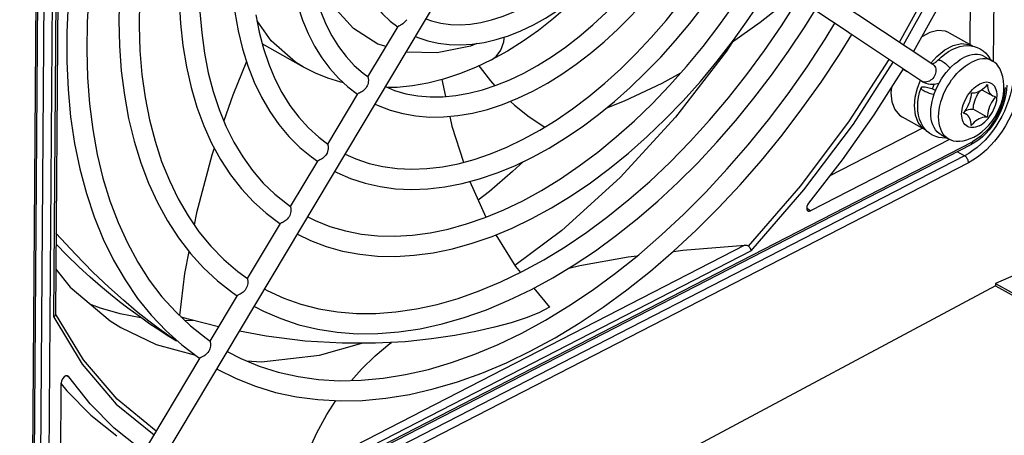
# Model space of a CAD drawing. Extents: x 0 to 420, y 0 to 297.
# Tile 30 of 35: x 374.86 to 392.44, y 77.04 to 84.46. Entities that reach past the tile are written whole.
import ezdxf

# ---------------------------------------------------------------- set-up
doc = ezdxf.new("R2010")
doc.units = 0
doc.header["$LTSCALE"] = 23.1
doc.layers.get('0').update_dxf_attribs({"linetype": 'CONTINUOUS'})

msp = doc.modelspace()

# ---------------------------------------------------------------- linework, layer by layer
at = {"color": 9, "linetype": 'CONTINUOUS'}
for p, q in [((375.22, 74.467), (375.36, 93.204)), ((375.502, 93.202), (375.361, 74.465)), ((375.075, 74.402), (375.214, 92.97)), ((375.469, 79.152), (375.54, 88.591)), ((390.969, 83.365), (390.961, 83.37)), ((390.989, 83.356), (390.969, 83.365)), ((377.891, 75.094), (391.874, 82.286)), ((391.73, 82.034), (391.6, 82.107)), ((391.73, 82.034), (375.931, 73.908)), ((391.799, 81.911), (376, 73.785)), ((388.982, 81.051), (388.912, 81.09)), ((387.808, 80.438), (379.862, 76.351)), ((387.919, 80.337), (379.887, 76.206)), ((375.998, 78.388), (375.5, 79.214)), ((375.709, 78.104), (375.735, 78.089))]:
    msp.add_line(p, q, dxfattribs=at)
at = {"color": 7, "linetype": 'CONTINUOUS'}
for p, q in [((375.105, 74.44), (375.244, 93.008)), ((375.57, 88.613), (375.5, 79.203)), ((384.806, 87.906), (391.161, 83.669)), ((377.175, 76.206), (383.642, 87.037)), ((392.263, 86.546), (392.242, 83.719)), ((391.839, 85.867), (391.825, 84.022)), ((389.056, 84.64), (389.649, 84.245)), ((379.129, 84.278), (379.135, 84.269)), ((379.135, 84.269), (379.132, 84.261)), ((381.078, 83.444), (381.615, 84.343)), ((389.649, 84.245), (389.687, 84.22)), ((391.454, 84.23), (391.871, 83.996)), ((379.93, 83.618), (379.191, 84.031)), ((389.711, 84.204), (390.961, 83.37)), ((391.871, 83.996), (391.88, 83.99)), ((392.092, 83.804), (392.231, 83.726)), ((390.632, 83.581), (390.704, 83.541)), ((382.397, 83.395), (382.463, 83.092)), ((390.961, 83.37), (390.983, 83.356)), ((390.425, 83.259), (390.416, 83.161)), ((391.185, 83.317), (391.152, 83.226)), ((392.039, 83.215), (392.232, 83.107)), ((380.36, 82.243), (380.897, 83.142)), ((391.713, 82.802), (391.756, 82.778)), ((392.136, 82.724), (391.885, 82.864)), ((390.614, 82.728), (391.032, 82.495)), ((390.978, 82.525), (389.322, 81.674)), ((391.064, 82.468), (391.021, 82.513)), ((391.042, 82.491), (391.032, 82.495)), ((391.46, 82.325), (388.982, 81.051)), ((391.312, 82.407), (391.451, 82.33)), ((397.99, 82.28), (392.284, 79.754)), ((377.867, 75.044), (391.85, 82.236)), ((379.694, 81.127), (380.18, 81.941)), ((382.894, 81.576), (383.183, 80.937)), ((378.926, 79.84), (379.514, 80.825)), ((379.502, 80.825), (379.511, 80.82)), ((392.284, 79.714), (374.399, 70.149)), ((384.037, 79.668), (384.321, 79.328)), ((392.284, 79.754), (395.694, 77.849)), ((392.284, 79.754), (392.284, 79.714)), ((392.284, 79.714), (395.693, 77.808)), ((378.26, 78.725), (378.746, 79.538)), ((377.959, 79.093), (377.813, 79.087)), ((377.661, 78.74), (377.659, 78.722)), ((376.866, 76.39), (378.08, 78.423)), ((375.735, 78.089), (375.722, 78.101)), ((378.383, 78.228), (378.387, 78.225)), ((375.577, 74.576), (375.602, 77.976))]:
    msp.add_line(p, q, dxfattribs=at)
for points in [[(381.538, 89.653), (381.407, 89.413), (381.272, 89.141), (381.15, 88.865), (381.04, 88.586), (380.942, 88.306), (380.858, 88.025), (380.788, 87.744), (380.732, 87.466), (380.691, 87.191), (380.664, 86.92), (380.652, 86.655), (380.656, 86.397), (380.674, 86.146), (380.707, 85.905), (380.755, 85.674), (380.818, 85.455), (380.895, 85.249), (380.986, 85.056), (381.09, 84.879), (381.207, 84.716), (381.336, 84.57), (381.476, 84.44), (381.611, 84.338)], [(378.661, 88.386), (378.522, 87.949), (378.401, 87.513), (378.298, 87.079), (378.214, 86.649), (378.148, 86.224), (378.102, 85.807), (378.075, 85.397), (378.067, 84.996), (378.079, 84.607), (378.109, 84.23), (378.159, 83.865), (378.227, 83.515), (378.314, 83.181), (378.419, 82.862), (378.542, 82.561), (378.683, 82.278), (378.841, 82.015), (379.017, 81.771), (379.209, 81.548), (379.417, 81.346), (379.64, 81.168), (379.695, 81.129)], [(377.012, 87.396), (376.896, 86.892), (376.8, 86.392), (376.726, 85.897), (376.672, 85.409), (376.64, 84.928), (376.63, 84.458), (376.641, 83.998), (376.674, 83.551), (376.729, 83.117), (376.805, 82.698), (376.902, 82.296), (377.021, 81.911), (377.16, 81.545), (377.319, 81.198), (377.497, 80.873), (377.694, 80.57), (377.91, 80.289), (378.143, 80.032), (378.392, 79.799), (378.658, 79.591), (378.743, 79.535)], [(384.032, 84.372), (384.247, 84.491), (384.46, 84.626), (384.672, 84.775), (384.88, 84.939), (385.084, 85.116), (385.283, 85.306), (385.477, 85.508), (385.664, 85.721), (385.845, 85.945), (386.017, 86.177), (386.181, 86.419), (386.244, 86.515)], [(392.131, 86.522), (391.728, 85.618), (391.283, 84.728), (390.819, 83.897)], [(383.858, 83.511), (384.107, 83.648), (384.356, 83.803), (384.604, 83.976), (384.849, 84.165), (385.091, 84.371), (385.328, 84.591), (385.561, 84.827), (385.787, 85.076), (386.007, 85.338), (386.218, 85.611), (386.421, 85.895), (386.613, 86.188), (386.648, 86.246)], [(384.023, 83.191), (384.282, 83.333), (384.54, 83.493), (384.796, 83.67), (385.048, 83.863), (385.297, 84.072), (385.54, 84.296), (385.778, 84.533), (386.009, 84.783), (386.233, 85.045), (386.449, 85.319), (386.656, 85.603), (386.854, 85.896), (386.949, 86.045)], [(380.023, 85.628), (380.054, 85.354), (380.1, 85.091), (380.161, 84.842), (380.237, 84.605), (380.328, 84.383), (380.433, 84.175), (380.553, 83.983), (380.686, 83.807), (380.833, 83.649), (380.993, 83.509), (381.079, 83.446)], [(383.85, 82.329), (384.144, 82.491), (384.438, 82.673), (384.731, 82.874), (385.021, 83.094), (385.308, 83.332), (385.59, 83.587), (385.867, 83.859), (386.137, 84.146), (386.4, 84.448), (386.654, 84.764), (386.899, 85.091), (387.133, 85.43), (387.354, 85.775)], [(384.014, 82.009), (384.311, 82.172), (384.607, 82.353), (384.901, 82.553), (385.192, 82.77), (385.478, 83.004), (385.76, 83.254), (386.036, 83.519), (386.306, 83.798), (386.569, 84.091), (386.823, 84.397), (387.069, 84.715), (387.305, 85.043), (387.531, 85.381), (387.654, 85.575)], [(383.841, 81.232), (384.178, 81.417), (384.515, 81.623), (384.85, 81.852), (385.182, 82.101), (385.511, 82.37), (385.835, 82.658), (386.153, 82.964), (386.464, 83.288), (386.766, 83.629), (387.06, 83.984), (387.344, 84.353), (387.617, 84.736), (387.877, 85.129), (388.007, 85.34)], [(384.006, 80.912), (384.356, 81.103), (384.704, 81.317), (385.049, 81.551), (385.391, 81.807), (385.729, 82.082), (386.061, 82.377), (386.386, 82.689), (386.704, 83.018), (387.013, 83.363), (387.313, 83.724), (387.602, 84.098), (387.881, 84.484), (388.147, 84.883), (388.308, 85.139)], [(376.096, 84.93), (376.065, 84.42), (376.056, 83.92), (376.07, 83.433), (376.106, 82.96), (376.165, 82.502), (376.245, 82.06), (376.347, 81.636), (376.471, 81.23), (376.616, 80.844), (376.782, 80.479), (376.968, 80.136), (377.174, 79.815), (377.4, 79.518), (377.645, 79.245), (377.908, 78.998), (378.189, 78.777), (378.261, 78.726)], [(384.954, 85.003), (384.909, 84.956), (384.654, 84.713), (384.391, 84.485), (384.122, 84.274), (383.848, 84.08), (383.568, 83.904), (383.283, 83.746)], [(375.723, 84.764), (375.699, 84.237), (375.699, 83.721), (375.723, 83.218), (375.77, 82.729), (375.841, 82.255), (375.935, 81.799), (376.052, 81.36), (376.191, 80.942), (376.353, 80.544), (376.537, 80.169), (376.741, 79.816), (376.966, 79.488), (377.21, 79.185), (377.473, 78.907)], [(376.996, 84.808), (376.991, 84.356), (377.006, 83.915), (377.043, 83.488), (377.1, 83.075), (377.178, 82.678), (377.276, 82.297), (377.394, 81.934), (377.532, 81.59), (377.689, 81.265), (377.865, 80.961), (378.06, 80.679), (378.273, 80.419), (378.504, 80.183), (378.752, 79.97), (378.927, 79.842)], [(377.71, 84.804), (377.732, 84.396), (377.774, 84.001), (377.837, 83.62), (377.92, 83.254), (378.023, 82.904), (378.146, 82.572), (378.287, 82.259), (378.448, 81.965), (378.626, 81.693), (378.821, 81.442), (379.032, 81.213), (379.26, 81.007), (379.502, 80.825)], [(383.832, 79.966), (384.216, 80.176), (384.601, 80.411), (384.983, 80.669), (385.362, 80.95), (385.738, 81.253), (386.108, 81.578), (386.472, 81.923), (386.828, 82.287), (387.176, 82.67), (387.514, 83.069), (387.842, 83.485), (388.157, 83.914), (388.46, 84.357), (388.75, 84.812), (388.763, 84.835)], [(388.676, 84.893), (388.518, 84.758), (388.08, 84.415), (387.568, 84.053)], [(378.704, 84.601), (378.762, 84.267), (378.839, 83.946), (378.934, 83.64), (379.047, 83.351), (379.177, 83.079), (379.324, 82.826), (379.488, 82.592), (379.666, 82.378), (379.859, 82.185), (380.067, 82.013), (380.178, 81.937)], [(379.824, 84.711), (379.909, 84.456), (380.008, 84.216), (380.123, 83.992), (380.252, 83.784), (380.396, 83.594), (380.552, 83.421), (380.721, 83.266), (380.893, 83.137)], [(382.114, 84.478), (382.215, 84.442), (382.379, 84.402), (382.55, 84.379), (382.727, 84.374), (382.908, 84.386), (383.094, 84.415), (383.283, 84.46), (383.476, 84.521), (383.67, 84.599), (383.867, 84.693)], [(383.997, 79.646), (384.379, 79.855), (384.761, 80.086), (385.14, 80.339), (385.515, 80.614), (385.887, 80.909), (386.253, 81.224), (386.612, 81.558), (386.965, 81.909), (387.309, 82.278), (387.645, 82.663), (387.97, 83.062), (388.284, 83.475), (388.587, 83.902), (388.878, 84.339), (389.063, 84.636)], [(379.076, 84.55), (379.136, 84.242), (379.212, 83.949), (379.306, 83.671), (379.416, 83.409), (379.542, 83.163), (379.684, 82.935), (379.841, 82.726), (380.014, 82.535), (380.201, 82.365), (380.362, 82.244)], [(381.77, 84.465), (381.756, 84.443), (381.739, 84.424), (381.72, 84.406), (381.702, 84.392), (381.683, 84.38), (381.666, 84.37), (381.651, 84.362)], [(383.824, 78.869), (384.245, 79.099), (384.666, 79.354), (385.085, 79.635), (385.5, 79.94), (385.912, 80.268), (386.318, 80.62), (386.718, 80.992), (387.111, 81.386), (387.494, 81.799), (387.868, 82.23), (388.23, 82.679), (388.581, 83.143), (388.918, 83.622), (389.241, 84.115), (389.416, 84.4)], [(381.651, 84.362), (381.628, 84.352), (381.62, 84.348), (381.615, 84.344), (381.615, 84.343)], [(382.148, 84.086), (382.334, 84.044), (382.529, 84.02), (382.731, 84.014), (382.939, 84.027), (383.152, 84.059), (383.369, 84.11), (383.589, 84.179), (383.81, 84.267), (384.032, 84.372)], [(389.687, 84.22), (389.699, 84.212), (389.708, 84.205), (389.711, 84.203)], [(391.454, 84.23), (391.387, 84.257), (391.255, 84.27), (391.11, 84.237), (390.966, 84.161)], [(381.927, 84.165), (381.969, 84.146), (382.147, 84.086)], [(387.588, 84.067), (387.481, 83.904), (386.566, 82.721), (385.58, 81.647), (384.541, 80.701), (383.701, 80.074)], [(383.988, 78.549), (384.42, 78.784), (384.85, 79.045), (385.277, 79.331), (385.701, 79.64), (386.12, 79.973), (386.533, 80.329), (386.939, 80.705), (387.337, 81.102), (387.726, 81.518), (388.104, 81.952), (388.472, 82.403), (388.827, 82.87), (389.169, 83.351), (389.497, 83.845), (389.718, 84.199)], [(391.13, 83.69), (391.233, 83.807), (391.379, 83.925), (391.528, 84.003), (391.673, 84.037), (391.805, 84.024), (391.871, 83.996)], [(391.231, 83.721), (391.311, 83.797), (391.375, 83.849), (391.442, 83.895), (391.51, 83.933), (391.579, 83.963), (391.647, 83.984), (391.713, 83.996), (391.779, 84.001), (391.841, 83.998)], [(391.841, 83.998), (391.9, 83.987), (391.956, 83.968), (392.006, 83.944)], [(392.006, 83.944), (392.059, 83.91), (392.104, 83.87), (392.144, 83.824), (392.18, 83.769), (392.19, 83.749)], [(378.91, 83.719), (378.663, 83.119), (378.503, 82.657)], [(383.283, 83.746), (382.998, 83.61), (382.713, 83.496), (382.429, 83.403), (382.148, 83.332), (381.871, 83.283), (381.6, 83.256), (381.433, 83.252)], [(391.312, 82.407), (391.274, 82.432), (391.241, 82.463), (391.211, 82.499), (391.186, 82.54), (391.164, 82.586), (391.148, 82.637), (391.136, 82.691), (391.13, 82.749), (391.128, 82.81), (391.13, 82.874), (391.138, 82.939), (391.151, 83.006), (391.168, 83.074), (391.19, 83.142), (391.216, 83.21), (391.247, 83.277), (391.281, 83.342), (391.319, 83.406), (391.36, 83.466), (391.404, 83.524), (391.451, 83.578), (391.499, 83.628), (391.55, 83.674), (391.601, 83.715), (391.654, 83.751), (391.707, 83.781)], [(391.153, 83.675), (391.159, 83.676), (391.169, 83.68)], [(391.169, 83.68), (391.182, 83.686), (391.197, 83.694), (391.213, 83.706), (391.231, 83.721)], [(391.451, 82.33), (391.413, 82.355), (391.38, 82.385), (391.35, 82.421), (391.325, 82.462), (391.304, 82.508), (391.287, 82.559), (391.276, 82.613), (391.269, 82.671), (391.267, 82.732), (391.27, 82.796), (391.277, 82.861), (391.29, 82.928), (391.307, 82.996), (391.329, 83.064), (391.355, 83.132), (391.386, 83.199), (391.42, 83.264), (391.458, 83.328), (391.499, 83.389), (391.543, 83.446), (391.59, 83.501), (391.638, 83.551), (391.689, 83.596), (391.741, 83.637), (391.793, 83.673), (391.846, 83.703)], [(392.092, 83.804), (392.052, 83.823), (392.009, 83.835), (391.963, 83.842), (391.914, 83.842), (391.864, 83.836), (391.813, 83.824), (391.76, 83.805), (391.707, 83.781)], [(392.231, 83.726), (392.191, 83.745), (392.148, 83.757), (392.102, 83.764), (392.054, 83.764), (392.003, 83.758), (391.952, 83.746), (391.899, 83.727), (391.846, 83.703)], [(392.365, 83.58), (392.358, 83.593), (392.332, 83.635), (392.303, 83.671), (392.269, 83.701), (392.231, 83.726)], [(380.641, 83.34), (380.593, 83.35), (380.363, 83.421), (380.142, 83.511), (379.93, 83.618)], [(381.392, 83.269), (381.553, 83.203), (381.756, 83.143), (381.968, 83.104), (382.187, 83.086), (382.413, 83.088), (382.644, 83.109), (382.88, 83.151), (383.12, 83.212), (383.364, 83.293), (383.61, 83.392), (383.858, 83.511)], [(383.06, 83.64), (383.079, 83.61), (383.265, 83.37), (383.342, 83.285)], [(386.659, 83.508), (386.326, 83.326), (385.654, 83.012), (385.335, 82.887)], [(390.635, 83.588), (390.112, 82.768), (389.544, 81.961), (388.946, 81.188)], [(391.895, 82.369), (391.967, 82.41), (392.037, 82.461), (392.103, 82.519), (392.164, 82.583), (392.22, 82.652), (392.269, 82.724), (392.313, 82.8), (392.35, 82.879), (392.381, 82.96), (392.405, 83.042), (392.422, 83.126), (392.432, 83.21), (392.433, 83.292), (392.427, 83.37), (392.413, 83.446), (392.392, 83.514), (392.365, 83.58)], [(381.078, 83.439), (381.08, 83.432), (381.082, 83.423), (381.083, 83.41), (381.085, 83.395), (381.085, 83.377), (381.084, 83.356), (381.08, 83.333), (381.074, 83.31), (381.064, 83.286), (381.052, 83.263)], [(381.078, 83.444), (381.078, 83.444), (381.078, 83.439)], [(390.834, 82.928), (390.848, 83.082), (390.887, 83.243), (390.942, 83.383)], [(390.983, 83.356), (390.998, 83.349), (391.037, 83.332), (391.079, 83.321), (391.124, 83.315), (391.17, 83.315), (391.219, 83.321), (391.268, 83.333), (391.278, 83.337)], [(381.052, 83.263), (381.038, 83.241), (381.021, 83.222), (381.003, 83.204), (380.984, 83.19), (380.966, 83.178), (380.949, 83.168), (380.933, 83.161), (380.921, 83.155), (380.91, 83.15), (380.902, 83.146), (380.898, 83.143), (380.897, 83.142)], [(381.207, 82.958), (381.259, 82.932), (381.474, 82.849), (381.698, 82.787), (381.932, 82.746), (382.175, 82.726), (382.425, 82.728), (382.682, 82.751), (382.944, 82.796), (383.21, 82.863), (383.48, 82.952), (383.751, 83.061), (384.023, 83.191)], [(390.416, 83.161), (390.433, 82.996), (390.485, 82.859), (390.57, 82.759), (390.614, 82.728)], [(391.021, 82.513), (390.984, 82.565), (390.952, 82.623), (390.927, 82.688), (390.908, 82.76), (390.897, 82.835), (390.894, 82.916), (390.898, 82.998), (390.909, 83.081), (390.928, 83.166), (390.952, 83.248)], [(391.213, 83.201), (391.197, 83.208), (391.173, 83.218), (391.149, 83.227), (391.123, 83.236), (391.098, 83.243), (391.073, 83.25), (391.049, 83.255), (391.027, 83.258), (391.007, 83.261), (390.989, 83.261), (390.975, 83.26), (390.963, 83.258), (390.956, 83.254), (390.952, 83.248)], [(390.952, 83.248), (390.952, 83.242), (390.956, 83.234), (390.963, 83.225), (390.974, 83.215), (390.989, 83.205), (391.006, 83.195)], [(391.006, 83.195), (391.026, 83.184), (391.048, 83.174), (391.072, 83.164), (391.097, 83.155), (391.122, 83.146), (391.148, 83.139), (391.173, 83.132), (391.186, 83.13)], [(391.707, 82.795), (391.732, 82.827), (391.756, 82.861), (391.777, 82.897), (391.797, 82.934), (391.813, 82.972), (391.827, 83.011), (391.838, 83.049), (391.846, 83.087), (391.851, 83.125), (391.853, 83.161)], [(392.484, 83.295), (392.479, 83.214), (392.468, 83.131), (392.451, 83.047), (392.427, 82.963), (392.397, 82.88), (392.361, 82.798), (392.32, 82.718), (392.273, 82.641), (392.223, 82.567), (392.168, 82.498), (392.11, 82.433), (392.048, 82.374), (391.984, 82.321), (391.917, 82.275), (391.85, 82.236)], [(391.853, 83.161), (391.88, 83.159), (391.908, 83.16), (391.936, 83.166), (391.966, 83.176), (391.996, 83.189), (392.026, 83.207), (392.056, 83.228), (392.085, 83.252), (392.113, 83.279), (392.14, 83.309)], [(391.885, 82.864), (391.887, 82.9), (391.892, 82.937), (391.9, 82.975), (391.911, 83.014), (391.925, 83.052), (391.942, 83.09), (391.961, 83.128), (391.982, 83.164), (392.002, 83.193)], [(392.14, 83.309), (392.141, 83.274), (392.146, 83.242), (392.153, 83.211), (392.164, 83.184), (392.177, 83.16), (392.194, 83.138), (392.212, 83.121), (392.232, 83.107)], [(383.618, 83.008), (383.694, 82.937), (383.958, 82.73), (384.233, 82.546)], [(392.282, 83.09), (392.256, 83.058), (392.233, 83.024), (392.211, 82.988), (392.192, 82.95), (392.176, 82.912), (392.162, 82.874), (392.151, 82.835), (392.143, 82.797), (392.138, 82.76), (392.136, 82.724)], [(392.232, 83.107), (392.257, 83.096), (392.282, 83.09)], [(391.032, 82.495), (390.987, 82.525), (390.903, 82.626), (390.851, 82.762), (390.834, 82.928)], [(391.736, 82.832), (391.742, 82.835), (391.772, 82.849), (391.802, 82.859), (391.831, 82.864), (391.859, 82.866), (391.885, 82.864)], [(382.539, 82.738), (382.577, 82.564), (382.781, 81.918)], [(391.756, 82.778), (391.732, 82.788), (391.707, 82.795)], [(391.848, 82.576), (391.847, 82.611), (391.843, 82.643), (391.835, 82.673), (391.825, 82.701), (391.811, 82.725), (391.795, 82.746), (391.776, 82.764), (391.756, 82.778)], [(392.136, 82.724), (392.109, 82.726), (392.081, 82.724), (392.052, 82.719), (392.022, 82.709), (391.992, 82.695), (391.962, 82.678), (391.933, 82.657), (391.904, 82.633), (391.875, 82.606), (391.848, 82.576)], [(391.147, 82.407), (391.11, 82.43), (391.064, 82.468)], [(380.672, 82.063), (380.861, 81.977), (381.098, 81.898), (381.344, 81.841), (381.6, 81.806), (381.862, 81.794), (382.132, 81.805), (382.408, 81.838), (382.689, 81.893), (382.975, 81.97), (383.264, 82.069), (383.556, 82.188), (383.85, 82.329)], [(391.41, 82.352), (391.395, 82.351), (391.332, 82.352), (391.272, 82.36), (391.214, 82.377), (391.16, 82.4), (391.147, 82.407)], [(391.645, 82.293), (391.629, 82.292), (391.581, 82.292), (391.534, 82.298), (391.491, 82.311), (391.451, 82.33)], [(391.645, 82.293), (391.707, 82.302), (391.769, 82.318), (391.832, 82.34), (391.895, 82.369)], [(378.335, 82.171), (378.293, 82.048), (378.015, 81.016), (377.974, 80.804)], [(380.361, 82.238), (380.362, 82.231), (380.364, 82.221), (380.366, 82.209), (380.367, 82.193), (380.367, 82.175), (380.366, 82.154), (380.362, 82.132), (380.356, 82.108), (380.347, 82.084), (380.335, 82.061)], [(380.361, 82.243), (380.36, 82.242), (380.361, 82.238)], [(380.335, 82.061), (380.32, 82.04), (380.304, 82.02), (380.285, 82.003), (380.267, 81.988), (380.248, 81.976), (380.231, 81.967), (380.216, 81.959), (380.203, 81.953), (380.193, 81.949), (380.185, 81.945), (380.18, 81.941), (380.18, 81.941)], [(380.487, 81.752), (380.524, 81.733), (380.769, 81.627), (381.026, 81.544), (381.293, 81.484), (381.57, 81.447), (381.856, 81.434), (382.149, 81.445), (382.45, 81.48), (382.757, 81.539), (383.067, 81.622), (383.382, 81.728), (383.698, 81.857), (384.014, 82.009)], [(383.857, 81.934), (383.66, 81.752), (383.247, 81.399), (383.046, 81.24)], [(380.005, 80.945), (380.135, 80.879), (380.399, 80.773), (380.674, 80.692), (380.96, 80.635), (381.256, 80.604), (381.559, 80.597), (381.871, 80.616), (382.188, 80.658), (382.511, 80.725), (382.839, 80.817), (383.171, 80.932), (383.505, 81.07), (383.841, 81.232)], [(379.695, 81.123), (379.696, 81.116), (379.698, 81.106), (379.7, 81.093), (379.701, 81.078), (379.701, 81.059), (379.7, 81.038), (379.696, 81.016), (379.69, 80.992), (379.681, 80.968), (379.669, 80.946)], [(379.695, 81.128), (379.694, 81.127), (379.695, 81.123)], [(388.946, 81.188), (388.927, 81.159), (388.915, 81.128), (388.911, 81.098)], [(388.911, 81.098), (388.916, 81.068), (388.931, 81.049), (388.934, 81.048)], [(388.934, 81.048), (388.954, 81.043), (388.982, 81.051)], [(379.669, 80.946), (379.654, 80.924), (379.638, 80.905), (379.62, 80.887), (379.601, 80.873), (379.583, 80.861), (379.566, 80.851), (379.551, 80.844), (379.538, 80.838), (379.528, 80.834), (379.52, 80.83), (379.515, 80.826), (379.514, 80.825)], [(379.82, 80.635), (380.05, 80.523), (380.332, 80.415), (380.626, 80.333), (380.931, 80.276), (381.247, 80.244), (381.571, 80.238), (381.904, 80.257), (382.244, 80.303), (382.59, 80.374), (382.94, 80.471), (383.294, 80.593), (383.65, 80.741), (384.006, 80.912)], [(377.659, 78.722), (377.523, 78.816), (377.355, 78.937), (377.163, 79.082), (376.948, 79.253), (376.711, 79.453), (376.45, 79.686), (376.165, 79.957), (375.854, 80.275), (375.514, 80.649), (375.511, 80.653)], [(383.359, 80.62), (383.712, 80.057), (383.801, 79.951)], [(377.659, 78.722), (377.52, 78.808), (377.402, 78.884), (377.296, 78.954), (377.185, 79.03), (377.064, 79.115), (376.933, 79.209), (376.792, 79.313), (376.641, 79.429), (376.479, 79.559), (376.305, 79.704), (376.117, 79.867), (375.916, 80.052), (375.699, 80.26), (375.509, 80.454)], [(386.531, 80.327), (386.702, 80.348), (387.808, 80.438)], [(387.808, 80.438), (387.825, 80.438), (387.84, 80.436), (387.853, 80.433), (387.864, 80.428), (387.872, 80.421)], [(387.872, 80.421), (387.893, 80.394), (387.909, 80.365), (387.919, 80.337)], [(377.882, 80.326), (377.805, 79.93), (377.714, 79.18)], [(384.667, 80.029), (384.863, 80.076), (385.726, 80.227), (385.885, 80.247)], [(375.506, 80.011), (375.764, 79.685), (376.478, 79.089), (376.667, 78.97)], [(378.926, 79.835), (378.928, 79.828), (378.929, 79.818), (378.931, 79.806), (378.932, 79.79), (378.933, 79.772), (378.931, 79.752), (378.928, 79.729), (378.921, 79.705), (378.912, 79.681), (378.9, 79.658)], [(378.926, 79.84), (378.926, 79.84), (378.926, 79.835)], [(379.234, 79.654), (379.281, 79.629), (379.575, 79.492), (379.882, 79.383), (380.201, 79.3), (380.532, 79.246), (380.872, 79.218), (381.221, 79.218), (381.578, 79.245), (381.942, 79.299), (382.312, 79.38), (382.687, 79.488), (383.066, 79.621), (383.448, 79.781), (383.832, 79.966)], [(378.9, 79.658), (378.886, 79.637), (378.869, 79.617), (378.851, 79.6), (378.832, 79.585), (378.814, 79.573), (378.796, 79.564), (378.781, 79.556), (378.769, 79.551), (378.758, 79.546), (378.75, 79.542), (378.746, 79.539), (378.745, 79.538)], [(379.05, 79.345), (379.21, 79.261), (379.521, 79.126), (379.844, 79.018), (380.18, 78.937), (380.527, 78.884), (380.886, 78.857), (381.253, 78.859), (381.63, 78.889), (382.013, 78.946), (382.403, 79.032), (382.797, 79.145), (383.195, 79.285), (383.596, 79.453), (383.997, 79.646)], [(377.026, 79.142), (377.022, 79.142), (376.656, 79.213), (376.302, 79.311), (376.14, 79.371)], [(384.321, 79.328), (384.131, 79.229), (383.9, 79.139), (383.636, 79.053), (383.338, 78.971), (383.003, 78.894), (382.628, 78.824), (382.21, 78.763), (381.742, 78.714), (381.215, 78.686), (380.618, 78.686), (379.958, 78.726), (379.262, 78.812), (378.785, 78.901)], [(375.5, 79.203), (375.499, 79.196), (375.489, 79.173), (375.469, 79.152)], [(378.412, 78.98), (377.871, 79.114), (377.742, 79.154)], [(376.667, 78.97), (377.295, 78.664), (378, 78.472)], [(377.473, 78.907), (377.754, 78.656), (378.053, 78.432), (378.077, 78.418)], [(378.567, 78.537), (378.807, 78.414), (379.135, 78.277), (379.477, 78.169), (379.831, 78.09), (380.197, 78.039), (380.572, 78.018), (380.957, 78.025), (381.351, 78.062), (381.751, 78.126), (382.157, 78.219), (382.569, 78.341), (382.985, 78.489), (383.403, 78.666), (383.824, 78.869)], [(378.26, 78.72), (378.262, 78.713), (378.263, 78.703), (378.265, 78.69), (378.266, 78.675), (378.267, 78.657), (378.265, 78.636), (378.262, 78.613), (378.255, 78.589), (378.246, 78.566), (378.234, 78.543)], [(378.26, 78.725), (378.26, 78.724), (378.26, 78.72)], [(378.909, 78.371), (379.177, 78.354), (380.21, 78.473), (380.966, 78.686)], [(380.783, 78.022), (380.963, 78.224), (381.207, 78.46), (381.471, 78.681), (381.499, 78.701)], [(378.234, 78.543), (378.22, 78.521), (378.203, 78.502), (378.185, 78.484), (378.166, 78.47), (378.148, 78.458), (378.13, 78.448), (378.115, 78.441), (378.103, 78.435), (378.092, 78.431), (378.084, 78.427), (378.08, 78.423), (378.079, 78.423)], [(378.387, 78.225), (378.726, 78.055), (379.071, 77.918), (379.429, 77.809), (379.801, 77.729), (380.184, 77.679), (380.579, 77.658), (380.983, 77.666), (381.397, 77.705), (381.817, 77.773), (382.244, 77.87), (382.676, 77.997), (383.112, 78.153), (383.55, 78.337), (383.988, 78.549)], [(375.722, 78.101), (375.714, 78.104), (375.685, 78.102), (375.655, 78.085), (375.628, 78.054), (375.609, 78.015), (375.602, 77.976)], [(377.013, 76.801), (376.547, 77.172), (376.12, 77.602), (375.735, 78.089)], [(375.602, 77.963), (375.703, 77.835), (376.129, 77.405), (376.595, 77.034)], [(379.862, 76.351), (380.003, 76.735), (380.164, 77.089), (380.341, 77.411), (380.505, 77.662)]]:
    msp.add_lwpolyline(points, dxfattribs=at)
at = {"color": 9, "linetype": 'CONTINUOUS'}
for points in [[(390.567, 84.065), (391.185, 85.186), (391.803, 86.517), (392.32, 87.871)], [(390.642, 84.016), (391.269, 85.153), (391.893, 86.499), (392.415, 87.867)], [(381.402, 83.988), (381.256, 84.03), (380.817, 84.308), (380.459, 84.709), (380.193, 85.22), (380.026, 85.825), (380.008, 86.016)], [(379.93, 83.618), (379.783, 83.707), (379.349, 84.086), (379.097, 84.445)], [(383.022, 84.04), (382.91, 83.993), (382.316, 83.871), (381.76, 83.884)], [(383.283, 83.746), (383.365, 83.805), (383.449, 83.919), (383.502, 84.068)], [(383.502, 84.068), (383.512, 84.125), (383.516, 84.156)], [(387.872, 80.421), (388.806, 81.497), (389.676, 82.659), (390.383, 83.755)], [(387.919, 80.337), (388.863, 81.424), (389.744, 82.599), (390.457, 83.706)], [(391.25, 83.738), (391.256, 83.743), (391.266, 83.745), (391.278, 83.744), (391.293, 83.741), (391.309, 83.734), (391.328, 83.725)], [(391.328, 83.725), (391.347, 83.714), (391.367, 83.7), (391.387, 83.684), (391.407, 83.666), (391.426, 83.648), (391.445, 83.628), (391.461, 83.608), (391.469, 83.598)], [(391.161, 83.669), (391.171, 83.662), (391.186, 83.646), (391.198, 83.628), (391.208, 83.608), (391.214, 83.585), (391.216, 83.561), (391.216, 83.536), (391.211, 83.511), (391.204, 83.486), (391.193, 83.461), (391.179, 83.438), (391.163, 83.417), (391.144, 83.398), (391.123, 83.382), (391.101, 83.369), (391.079, 83.359), (391.055, 83.353), (391.032, 83.35), (391.01, 83.351), (390.989, 83.356)], [(392.6, 83.49), (392.596, 83.401), (392.585, 83.309), (392.568, 83.214), (392.545, 83.118), (392.516, 83.021), (392.481, 82.925), (392.44, 82.83), (392.393, 82.736), (392.342, 82.645), (392.286, 82.556), (392.226, 82.472), (392.162, 82.392), (392.095, 82.316), (392.025, 82.247), (391.953, 82.183), (391.88, 82.126), (391.805, 82.077), (391.73, 82.034)], [(392.741, 83.489), (392.737, 83.392), (392.726, 83.292), (392.707, 83.189), (392.682, 83.085), (392.65, 82.98), (392.612, 82.876), (392.568, 82.773), (392.517, 82.671), (392.462, 82.572), (392.401, 82.476), (392.336, 82.385), (392.267, 82.298), (392.194, 82.217), (392.119, 82.141), (392.041, 82.072), (391.961, 82.011), (391.88, 81.957), (391.799, 81.911)], [(391.992, 82.571), (392.024, 82.59), (392.057, 82.612), (392.089, 82.639), (392.12, 82.669), (392.149, 82.701), (392.177, 82.737), (392.203, 82.775), (392.227, 82.814), (392.248, 82.855), (392.266, 82.897), (392.282, 82.939), (392.294, 82.982), (392.303, 83.024), (392.308, 83.065), (392.31, 83.105), (392.309, 83.143), (392.304, 83.179), (392.296, 83.212), (392.284, 83.242), (392.269, 83.269), (392.251, 83.292), (392.231, 83.312), (392.207, 83.327), (392.182, 83.338), (392.154, 83.345), (392.125, 83.348), (392.094, 83.346), (392.062, 83.339), (392.03, 83.328), (391.997, 83.314)], [(391.992, 82.571), (391.959, 82.556), (391.927, 82.545), (391.895, 82.539), (391.864, 82.537), (391.834, 82.539), (391.807, 82.546), (391.781, 82.557), (391.758, 82.573), (391.737, 82.592), (391.719, 82.616), (391.705, 82.643), (391.693, 82.673), (391.685, 82.706), (391.68, 82.742), (391.678, 82.78), (391.68, 82.82), (391.686, 82.861), (391.695, 82.903), (391.707, 82.945), (391.722, 82.988), (391.741, 83.03), (391.762, 83.071), (391.785, 83.11), (391.811, 83.148), (391.839, 83.183), (391.869, 83.216), (391.9, 83.246), (391.932, 83.272), (391.965, 83.295), (391.997, 83.314)], [(392.453, 83.256), (392.432, 83.071), (392.373, 82.879), (392.281, 82.692), (392.162, 82.524), (392.023, 82.385), (391.874, 82.286)], [(391.853, 82.237), (391.868, 82.256), (391.874, 82.286)], [(391.799, 81.911), (391.798, 81.925), (391.796, 81.939), (391.792, 81.954), (391.786, 81.968), (391.779, 81.982), (391.771, 81.995), (391.762, 82.008), (391.752, 82.018), (391.741, 82.027), (391.73, 82.034)], [(375.469, 79.152), (375.974, 78.311), (376.583, 77.6), (377.26, 77.051)], [(377.301, 77.118), (377.299, 77.119), (376.601, 77.685), (375.998, 78.388)]]:
    msp.add_lwpolyline(points, dxfattribs=at)

doc.saveas('drawing.dxf')
